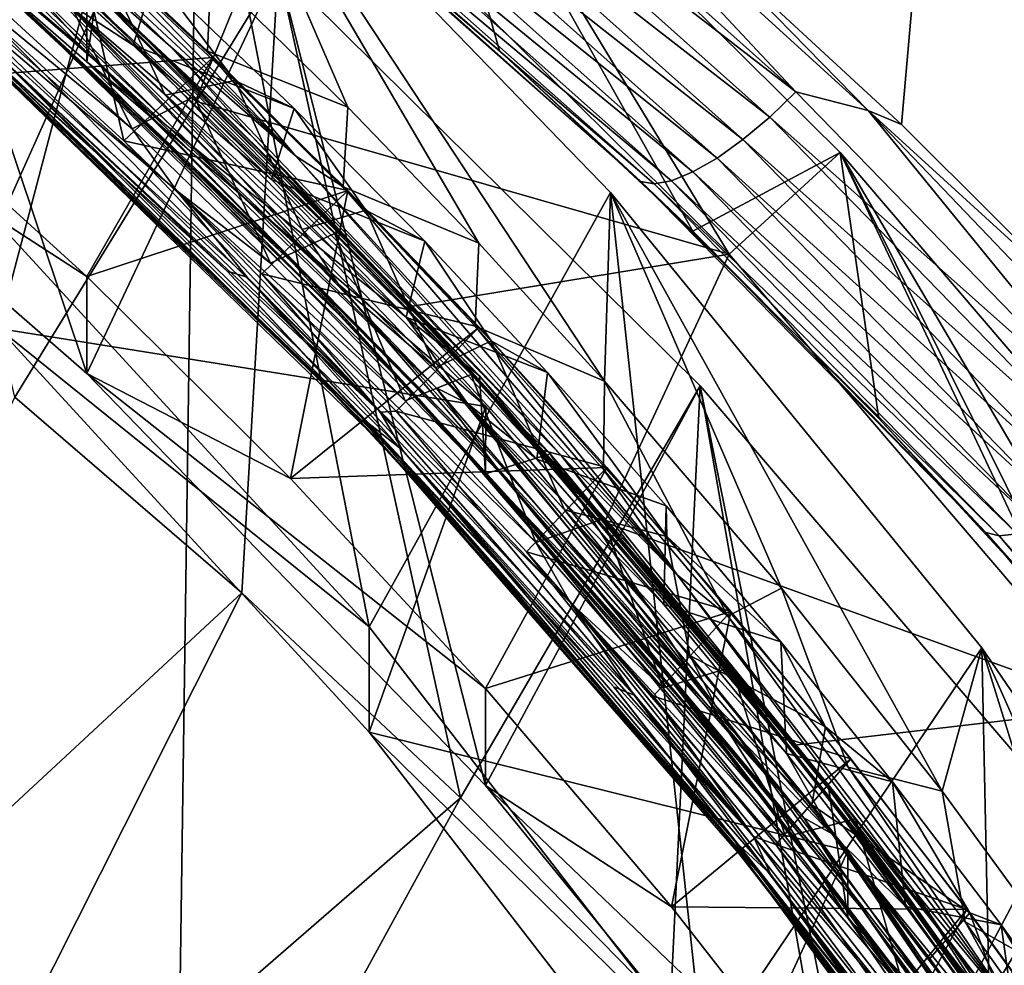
# Model space of a CAD drawing. Header units: metres. Extents: x -22 to 72, y -237 to 23.
# Tile 121 of 256: x 7.66 to 9.28, y -211.75 to -210.19. Entities that reach past the tile are written whole.
import ezdxf

# ---------------------------------------------------------------- set-up
doc = ezdxf.new("R2010")
doc.units = ezdxf.units.M
doc.layers.add('solid_509588_MEDIA_SW0001', color=7, linetype='CONTINUOUS')

msp = doc.modelspace()

# ---------------------------------------------------------------- linework, layer by layer
at = {"layer": 'solid_509588_MEDIA_SW0001'}
for points in [[(10.522875, -211.260559, 290.888855), (10.592496, -206.495926, 290.881653), (7.965763, -208.627457, 291.12674)], [(9.113655, -210.363663, 267.350433), (8.780174, -210.055664, 267.200867), (9.343701, -207.752319, 267.31488)], [(9.434099, -210.682968, 267.501465), (9.113655, -210.363663, 267.350433), (9.343701, -207.752319, 267.31488)], [(7.873083, -215.169647, 291.135925), (7.965763, -208.627457, 291.12674), (5.329314, -208.660217, 291.300934)], [(10.522875, -211.260559, 290.888855), (7.965763, -208.627457, 291.12674), (7.873083, -215.169647, 291.135925)], [(7.873083, -215.169647, 291.135925), (5.329314, -208.660217, 291.300934), (5.260541, -215.213409, 291.306427)], [(7.621157, -210.527359, 274.983551), (7.224952, -209.140015, 274.788574), (7.95703, -209.77803, 274.878235)], [(7.051821, -210.15184, 269.124268), (7.767083, -210.775223, 269.211884), (7.330593, -209.473495, 269.028931)], [(7.767083, -210.775223, 269.211884), (8.083341, -210.104843, 269.117645), (7.330593, -209.473495, 269.028931)], [(7.648148, -210.814743, 261.324768), (7.330593, -209.473495, 269.028931), (8.083341, -210.104843, 269.117645)], [(7.198473, -209.608658, 272.637817), (7.905759, -210.235275, 272.712067), (7.417638, -209.770004, 272.635651)], [(7.343123, -209.743469, 272.678497), (7.905759, -210.235275, 272.712067), (7.198473, -209.608658, 272.637817)], [(7.043309, -209.62442, 271.628082), (7.762678, -210.2397, 271.700653), (7.494567, -209.976212, 271.648285)], [(7.443524, -209.969086, 271.69339), (7.762678, -210.2397, 271.700653), (7.043309, -209.62442, 271.628082)], [(7.051782, -209.636856, 272.788239), (7.767094, -210.148956, 273.668091), (7.767029, -210.260223, 272.875854)], [(7.783983, -210.140259, 272.797394), (7.051782, -209.636856, 272.788239), (7.767029, -210.260223, 272.875854)], [(7.796598, -210.271698, 271.84201), (7.076786, -209.64978, 271.768555), (7.67043, -210.132401, 271.849762)], [(7.394973, -209.926651, 271.774384), (7.076786, -209.64978, 271.768555), (7.796598, -210.271698, 271.84201)], [(8.119565, -209.956161, 267.361359), (8.449336, -210.241974, 267.503693), (8.296595, -209.701263, 270.323212)], [(8.828927, -210.578293, 270.446472), (8.127083, -209.88327, 270.348785), (8.296595, -209.701263, 270.323212)], [(8.828927, -210.578293, 270.446472), (8.296595, -209.701263, 270.323212), (9.01243, -210.410172, 270.422852)], [(8.76862, -210.540146, 267.64917), (9.01243, -210.410172, 270.422852), (8.296595, -209.701263, 270.323212)], [(8.449336, -210.241974, 267.503693), (8.76862, -210.540146, 267.64917), (8.296595, -209.701263, 270.323212)], [(7.343123, -209.743469, 272.678497), (8.040174, -210.383453, 272.754608), (7.905759, -210.235275, 272.712067)], [(7.714566, -210.078949, 272.745148), (8.040174, -210.383453, 272.754608), (7.343123, -209.743469, 272.678497)], [(8.273917, -209.796097, 267.027649), (8.31441, -209.75148, 267.018585), (8.939323, -210.309921, 267.288849)], [(8.939323, -210.309921, 267.288849), (8.31441, -209.75148, 267.018585), (8.448064, -209.784454, 267.060669)], [(7.417638, -209.770004, 272.635651), (8.112016, -210.415375, 272.712585), (7.498208, -209.813095, 272.624481)], [(7.905759, -210.235275, 272.712067), (8.112016, -210.415375, 272.712585), (7.417638, -209.770004, 272.635651)], [(8.233669, -211.194321, 275.077271), (7.621157, -210.527359, 274.983551), (7.95703, -209.77803, 274.878235)], [(8.233669, -211.194321, 275.077271), (7.95703, -209.77803, 274.878235), (8.632844, -210.476318, 274.976379)], [(8.623035, -210.787857, 272.679657), (8.632844, -210.476318, 274.976379), (7.95703, -209.77803, 274.878235)], [(8.198484, -210.335419, 272.624817), (7.95703, -209.77803, 274.878235), (7.97192, -210.112946, 272.598083)], [(8.415223, -210.560257, 272.652008), (7.95703, -209.77803, 274.878235), (8.198484, -210.335419, 272.624817)], [(8.623035, -210.787857, 272.679657), (7.95703, -209.77803, 274.878235), (8.415223, -210.560257, 272.652008)], [(9.058631, -210.340637, 267.327606), (8.448064, -209.784454, 267.060669), (8.780174, -210.055664, 267.200867)], [(8.939323, -210.309921, 267.288849), (8.448064, -209.784454, 267.060669), (9.058631, -210.340637, 267.327606)], [(8.232667, -209.835983, 267.048157), (8.273917, -209.796097, 267.027649), (8.895812, -210.351685, 267.297546)], [(8.895812, -210.351685, 267.297546), (8.273917, -209.796097, 267.027649), (8.939323, -210.309921, 267.288849)], [(8.112016, -210.415375, 272.712585), (7.735555, -210.024948, 272.649628), (7.498208, -209.813095, 272.624481)], [(7.416118, -210.295944, 270.305817), (7.512965, -209.832138, 270.470093), (7.747111, -210.03949, 270.497009)], [(8.19236, -209.869492, 267.079193), (8.232667, -209.835983, 267.048157), (8.851711, -210.388626, 267.317596)], [(8.851711, -210.388626, 267.317596), (8.232667, -209.835983, 267.048157), (8.895812, -210.351685, 267.297546)], [(7.201872, -209.841736, 270.824188), (7.60613, -210.155182, 270.876648), (7.84181, -210.370987, 270.902344)], [(7.915324, -210.472916, 270.898987), (7.201872, -209.841736, 270.824188), (7.84181, -210.370987, 270.902344)], [(7.328636, -209.973557, 270.819214), (7.201872, -209.841736, 270.824188), (7.915324, -210.472916, 270.898987)], [(8.154661, -209.895264, 267.119537), (8.19236, -209.869492, 267.079193), (8.80884, -210.419235, 267.348206)], [(8.80884, -210.419235, 267.348206), (8.19236, -209.869492, 267.079193), (8.851711, -210.388626, 267.317596)], [(7.587206, -209.998795, 270.869934), (8.127083, -209.88327, 270.348785), (7.946789, -210.325043, 270.915802)], [(7.946789, -210.325043, 270.915802), (8.127083, -209.88327, 270.348785), (8.828927, -210.578293, 270.446472)], [(8.121123, -209.912201, 267.167511), (8.154661, -209.895264, 267.119537), (8.768967, -210.442261, 267.388123)], [(8.768967, -210.442261, 267.388123), (8.154661, -209.895264, 267.119537), (8.80884, -210.419235, 267.348206)], [(8.682764, -210.457993, 267.545685), (8.119565, -209.956161, 267.361359), (8.071839, -209.917252, 267.278168)], [(8.071839, -209.917252, 267.278168), (8.093131, -209.919632, 267.22113), (8.7046, -210.462036, 267.488953)], [(8.682764, -210.457993, 267.545685), (8.071839, -209.917252, 267.278168), (8.7046, -210.462036, 267.488953)], [(8.093131, -209.919632, 267.22113), (8.121123, -209.912201, 267.167511), (8.733735, -210.456711, 267.435699)], [(8.7046, -210.462036, 267.488953), (8.093131, -209.919632, 267.22113), (8.733735, -210.456711, 267.435699)], [(8.733735, -210.456711, 267.435699), (8.121123, -209.912201, 267.167511), (8.768967, -210.442261, 267.388123)], [(8.088174, -210.571732, 271.851257), (7.49061, -210.0168, 271.758026), (7.394973, -209.926651, 271.774384)], [(8.088174, -210.571732, 271.851257), (7.394973, -209.926651, 271.774384), (7.796598, -210.271698, 271.84201)], [(7.82267, -210.179428, 272.789185), (7.914013, -210.267685, 272.794708), (7.565961, -209.944183, 272.756165)], [(7.714566, -210.078949, 272.745148), (7.565961, -209.944183, 272.756165), (7.914013, -210.267685, 272.794708)], [(7.998871, -210.606537, 270.870117), (7.296597, -209.968536, 270.794312), (7.328636, -209.973557, 270.819214)], [(7.61235, -210.257309, 270.801758), (7.296597, -209.968536, 270.794312), (7.998871, -210.606537, 270.870117)], [(7.443524, -209.969086, 271.69339), (8.132184, -210.616272, 271.770569), (7.762678, -210.2397, 271.700653)], [(7.647964, -210.157837, 271.742706), (8.132184, -210.616272, 271.770569), (7.443524, -209.969086, 271.69339)], [(8.682764, -210.457993, 267.545685), (8.449336, -210.241974, 267.503693), (8.119565, -209.956161, 267.361359)], [(8.031932, -210.616028, 270.89563), (7.328636, -209.973557, 270.819214), (7.915324, -210.472916, 270.898987)], [(7.998871, -210.606537, 270.870117), (7.328636, -209.973557, 270.819214), (8.031932, -210.616028, 270.89563)], [(7.494567, -209.976212, 271.648285), (8.182455, -210.62709, 271.726013), (7.66388, -210.099579, 271.646637)], [(7.762678, -210.2397, 271.700653), (8.182455, -210.62709, 271.726013), (7.494567, -209.976212, 271.648285)], [(7.587206, -209.998795, 270.869934), (7.946789, -210.325043, 270.915802), (7.706338, -210.097656, 270.928589)], [(7.49061, -210.0168, 271.758026), (7.845096, -210.340607, 271.796509), (7.491066, -210.017899, 271.753143)], [(8.088174, -210.571732, 271.851257), (7.845096, -210.340607, 271.796509), (7.49061, -210.0168, 271.758026)], [(7.845096, -210.340607, 271.796509), (7.845539, -210.341736, 271.791626), (7.491066, -210.017899, 271.753143)], [(7.647964, -210.157837, 271.742706), (7.491066, -210.017899, 271.753143), (7.845539, -210.341736, 271.791626)], [(7.843531, -210.232742, 271.897766), (7.607887, -210.016876, 271.87204), (7.879286, -210.116074, 271.942688)], [(7.727505, -210.156357, 271.873138), (7.607887, -210.016876, 271.87204), (7.843531, -210.232742, 271.897766)], [(7.97192, -210.112946, 272.598083), (7.735555, -210.024948, 272.649628), (7.966313, -210.242783, 272.675629)], [(8.112016, -210.415375, 272.712585), (7.966313, -210.242783, 272.675629), (7.735555, -210.024948, 272.649628)], [(7.416118, -210.295944, 270.305817), (7.747111, -210.03949, 270.497009), (7.97557, -210.253067, 270.52478)], [(7.593462, -210.176422, 270.643951), (7.828125, -210.39061, 270.669434), (7.747111, -210.03949, 270.497009)], [(7.828125, -210.39061, 270.669434), (7.97557, -210.253067, 270.52478), (7.747111, -210.03949, 270.497009)], [(9.058631, -210.340637, 267.327606), (8.780174, -210.055664, 267.200867), (9.113655, -210.363663, 267.350433)], [(7.66388, -210.099579, 271.646637), (7.896619, -210.315567, 271.672394), (7.785522, -210.078674, 271.582062)], [(7.714566, -210.078949, 272.745148), (7.914013, -210.267685, 272.794708), (8.248031, -210.605362, 272.835297)], [(7.714566, -210.078949, 272.745148), (8.248031, -210.605362, 272.835297), (8.376549, -210.742981, 272.824921)], [(7.714566, -210.078949, 272.745148), (8.376549, -210.742981, 272.824921), (8.040174, -210.383453, 272.754608)], [(7.879286, -210.116074, 271.942688), (7.785522, -210.078674, 271.582062), (8.01191, -210.291199, 271.607483)], [(7.896619, -210.315567, 271.672394), (8.01191, -210.291199, 271.607483), (7.785522, -210.078674, 271.582062)], [(6.95377, -210.088226, 273.659546), (7.621128, -210.701294, 273.745697), (7.767094, -210.148956, 273.668091)], [(7.84181, -210.370987, 270.902344), (7.60613, -210.155182, 270.876648), (7.706338, -210.097656, 270.928589)], [(8.182455, -210.62709, 271.726013), (7.896619, -210.315567, 271.672394), (7.66388, -210.099579, 271.646637)], [(7.946789, -210.325043, 270.915802), (7.944692, -210.31752, 270.954834), (7.706338, -210.097656, 270.928589)], [(7.84181, -210.370987, 270.902344), (7.706338, -210.097656, 270.928589), (7.944692, -210.31752, 270.954834)], [(7.648148, -210.814743, 261.324768), (8.083341, -210.104843, 269.117645), (8.023272, -211.138184, 261.370239)], [(7.767083, -210.775223, 269.211884), (8.426313, -211.45636, 269.307587), (8.083341, -210.104843, 269.117645)], [(7.843531, -210.232742, 271.897766), (7.879286, -210.116074, 271.942688), (8.109793, -210.337494, 271.969238)], [(8.109793, -210.337494, 271.969238), (7.879286, -210.116074, 271.942688), (8.01191, -210.291199, 271.607483)], [(8.198484, -210.335419, 272.624817), (7.97192, -210.112946, 272.598083), (7.966313, -210.242783, 272.675629)], [(8.023272, -211.138184, 261.370239), (8.083341, -210.104843, 269.117645), (8.384571, -211.476944, 261.417847)], [(8.426313, -211.45636, 269.307587), (8.780881, -210.795578, 269.214722), (8.083341, -210.104843, 269.117645)], [(8.384571, -211.476944, 261.417847), (8.083341, -210.104843, 269.117645), (8.780881, -210.795578, 269.214722)], [(8.34432, -210.799271, 271.929779), (7.67043, -210.132401, 271.849762), (7.727505, -210.156357, 271.873138)], [(7.796598, -210.271698, 271.84201), (7.67043, -210.132401, 271.849762), (8.34432, -210.799271, 271.929779)], [(7.621128, -210.701294, 273.745697), (8.426326, -210.830109, 273.763794), (7.767094, -210.148956, 273.668091)], [(8.416165, -210.779129, 272.886261), (7.783983, -210.140259, 272.797394), (7.767029, -210.260223, 272.875854)], [(7.767029, -210.260223, 272.875854), (7.767094, -210.148956, 273.668091), (8.426326, -210.830109, 273.763794)], [(8.416165, -210.779129, 272.886261), (7.82267, -210.179428, 272.789185), (7.783983, -210.140259, 272.797394)], [(7.767029, -210.615128, 270.350677), (7.767083, -210.775223, 269.211884), (7.051821, -210.15184, 269.124268)], [(7.767029, -210.615128, 270.350677), (7.051821, -210.15184, 269.124268), (7.416118, -210.295944, 270.305817)], [(7.484162, -210.151733, 270.757202), (7.487364, -210.153839, 270.762482), (7.837794, -210.474228, 270.795532)], [(7.484162, -210.151733, 270.757202), (7.837794, -210.474228, 270.795532), (7.580818, -210.237213, 270.740295)], [(7.841046, -210.476624, 270.800842), (7.487364, -210.153839, 270.762482), (7.61235, -210.257309, 270.801758)], [(7.837794, -210.474228, 270.795532), (7.487364, -210.153839, 270.762482), (7.841046, -210.476624, 270.800842)], [(7.647964, -210.157837, 271.742706), (7.845539, -210.341736, 271.791626), (8.185919, -210.680267, 271.832245)], [(7.647964, -210.157837, 271.742706), (8.185919, -210.680267, 271.832245), (8.315908, -210.817261, 271.821777)], [(7.647964, -210.157837, 271.742706), (8.315908, -210.817261, 271.821777), (8.132184, -210.616272, 271.770569)], [(7.727505, -210.156357, 271.873138), (7.843531, -210.232742, 271.897766), (8.072476, -210.454605, 271.924316)], [(7.727505, -210.156357, 271.873138), (8.072476, -210.454605, 271.924316), (8.294858, -210.682526, 271.951813)], [(8.396376, -210.825104, 271.953461), (7.727505, -210.156357, 271.873138), (8.294858, -210.682526, 271.951813)], [(8.34432, -210.799271, 271.929779), (7.727505, -210.156357, 271.873138), (8.396376, -210.825104, 271.953461)], [(7.570832, -210.183029, 270.66098), (8.252167, -210.839325, 270.739532), (7.593462, -210.176422, 270.643951)], [(8.252167, -210.839325, 270.739532), (7.828125, -210.39061, 270.669434), (7.593462, -210.176422, 270.643951)], [(7.82267, -210.179428, 272.789185), (8.163741, -210.516754, 272.829651), (7.914013, -210.267685, 272.794708)], [(8.416165, -210.779129, 272.886261), (8.163741, -210.516754, 272.829651), (7.82267, -210.179428, 272.789185)], [(7.542805, -210.19574, 270.708435), (8.222967, -210.850006, 270.786652), (7.616973, -210.246384, 270.689606)], [(7.580818, -210.237213, 270.740295), (8.222967, -210.850006, 270.786652), (7.542805, -210.19574, 270.708435)], [(7.616973, -210.246384, 270.689606), (8.252167, -210.839325, 270.739532), (7.570832, -210.183029, 270.66098)], [(7.580818, -210.237213, 270.740295), (8.254674, -210.891953, 270.818665), (8.222967, -210.850006, 270.786652)], [(8.177528, -210.811432, 270.835968), (8.254674, -210.891953, 270.818665), (7.580818, -210.237213, 270.740295)], [(7.837794, -210.474228, 270.795532), (8.177528, -210.811432, 270.835968), (7.580818, -210.237213, 270.740295)], [(7.616973, -210.246384, 270.689606), (8.289389, -210.902878, 270.76825), (8.252167, -210.839325, 270.739532)], [(8.222967, -210.850006, 270.786652), (8.289389, -210.902878, 270.76825), (7.616973, -210.246384, 270.689606)], [(7.762678, -210.2397, 271.700653), (8.422092, -210.906265, 271.780823), (8.182455, -210.62709, 271.726013)], [(8.132184, -210.616272, 271.770569), (8.422092, -210.906265, 271.780823), (7.762678, -210.2397, 271.700653)], [(8.072476, -210.454605, 271.924316), (7.843531, -210.232742, 271.897766), (8.109793, -210.337494, 271.969238)], [(7.905759, -210.235275, 272.712067), (8.551929, -210.911469, 272.793671), (8.112016, -210.415375, 272.712585)], [(8.040174, -210.383453, 272.754608), (8.551929, -210.911469, 272.793671), (7.905759, -210.235275, 272.712067)], [(8.198484, -210.335419, 272.624817), (7.966313, -210.242783, 272.675629), (8.190686, -210.466797, 272.702545)], [(8.112016, -210.415375, 272.712585), (8.190686, -210.466797, 272.702545), (7.966313, -210.242783, 272.675629)], [(8.682764, -210.457993, 267.545685), (8.76862, -210.540146, 267.64917), (8.449336, -210.241974, 267.503693)], [(7.767029, -210.615128, 270.350677), (7.416118, -210.295944, 270.305817), (7.97557, -210.253067, 270.52478)], [(8.286825, -210.917862, 270.88089), (7.61235, -210.257309, 270.801758), (7.998871, -210.606537, 270.870117)], [(7.841046, -210.476624, 270.800842), (7.61235, -210.257309, 270.801758), (8.286825, -210.917862, 270.88089)], [(7.767029, -210.615128, 270.350677), (7.97557, -210.253067, 270.52478), (8.198367, -210.472885, 270.553467)], [(7.767029, -210.260223, 272.875854), (8.426326, -210.830109, 273.763794), (8.426258, -210.94136, 272.971588)], [(8.416165, -210.779129, 272.886261), (7.767029, -210.260223, 272.875854), (8.426258, -210.94136, 272.971588)], [(7.828125, -210.39061, 270.669434), (8.198367, -210.472885, 270.553467), (7.97557, -210.253067, 270.52478)], [(8.455371, -210.945023, 271.923065), (7.796598, -210.271698, 271.84201), (8.34432, -210.799271, 271.929779)], [(8.088174, -210.571732, 271.851257), (7.796598, -210.271698, 271.84201), (8.455371, -210.945023, 271.923065)], [(8.163741, -210.516754, 272.829651), (8.248031, -210.605362, 272.835297), (7.914013, -210.267685, 272.794708)], [(7.896619, -210.315567, 271.672394), (8.122877, -210.537643, 271.699005), (8.01191, -210.291199, 271.607483)], [(8.109793, -210.337494, 271.969238), (8.01191, -210.291199, 271.607483), (8.228075, -210.50528, 271.633209)], [(8.122877, -210.537643, 271.699005), (8.228075, -210.50528, 271.633209), (8.01191, -210.291199, 271.607483)], [(8.895812, -210.351685, 267.297546), (8.939323, -210.309921, 267.288849), (9.521082, -210.907654, 267.565887)], [(9.521082, -210.907654, 267.565887), (8.939323, -210.309921, 267.288849), (9.058631, -210.340637, 267.327606)], [(8.07078, -210.592789, 270.928894), (7.84181, -210.370987, 270.902344), (7.944692, -210.31752, 270.954834)], [(8.182455, -210.62709, 271.726013), (8.122877, -210.537643, 271.699005), (7.896619, -210.315567, 271.672394)], [(7.946789, -210.325043, 270.915802), (8.176685, -210.543976, 270.982025), (7.944692, -210.31752, 270.954834)], [(8.07078, -210.592789, 270.928894), (7.944692, -210.31752, 270.954834), (8.176685, -210.543976, 270.982025)], [(7.946789, -210.325043, 270.915802), (8.828927, -210.578293, 270.446472), (8.292107, -210.666122, 270.963745)], [(7.946789, -210.325043, 270.915802), (8.292107, -210.666122, 270.963745), (8.176685, -210.543976, 270.982025)], [(7.845096, -210.340607, 271.796509), (8.185496, -210.679123, 271.837158), (7.845539, -210.341736, 271.791626)], [(8.088174, -210.571732, 271.851257), (8.185496, -210.679123, 271.837158), (7.845096, -210.340607, 271.796509)], [(8.185496, -210.679123, 271.837158), (8.185919, -210.680267, 271.832245), (7.845539, -210.341736, 271.791626)], [(8.072476, -210.454605, 271.924316), (8.109793, -210.337494, 271.969238), (8.325845, -210.556686, 271.995667)], [(8.325845, -210.556686, 271.995667), (8.109793, -210.337494, 271.969238), (8.228075, -210.50528, 271.633209)], [(8.415223, -210.560257, 272.652008), (8.198484, -210.335419, 272.624817), (8.190686, -210.466797, 272.702545)], [(9.058631, -210.340637, 267.327606), (9.113655, -210.363663, 267.350433), (9.434099, -210.682968, 267.501465)], [(9.627273, -210.934738, 267.600281), (9.058631, -210.340637, 267.327606), (9.434099, -210.682968, 267.501465)], [(9.521082, -210.907654, 267.565887), (9.058631, -210.340637, 267.327606), (9.627273, -210.934738, 267.600281)], [(8.851711, -210.388626, 267.317596), (8.895812, -210.351685, 267.297546), (9.47477, -210.946381, 267.574127)], [(9.47477, -210.946381, 267.574127), (8.895812, -210.351685, 267.297546), (9.521082, -210.907654, 267.565887)], [(7.915324, -210.472916, 270.898987), (7.84181, -210.370987, 270.902344), (8.07078, -210.592789, 270.928894)], [(7.828125, -210.39061, 270.669434), (8.056252, -210.610809, 270.69577), (8.198367, -210.472885, 270.553467)], [(8.252167, -210.839325, 270.739532), (8.056252, -210.610809, 270.69577), (7.828125, -210.39061, 270.669434)], [(8.040174, -210.383453, 272.754608), (8.674409, -211.071426, 272.837921), (8.551929, -210.911469, 272.793671)], [(8.376549, -210.742981, 272.824921), (8.674409, -211.071426, 272.837921), (8.040174, -210.383453, 272.754608)], [(8.80884, -210.419235, 267.348206), (8.851711, -210.388626, 267.317596), (9.428102, -210.98027, 267.593781)], [(9.428102, -210.98027, 267.593781), (8.851711, -210.388626, 267.317596), (9.47477, -210.946381, 267.574127)], [(8.112016, -210.415375, 272.712585), (8.743036, -211.108124, 272.7966), (8.190686, -210.466797, 272.702545)], [(8.551929, -210.911469, 272.793671), (8.743036, -211.108124, 272.7966), (8.112016, -210.415375, 272.712585)], [(8.76862, -210.540146, 267.64917), (9.076364, -210.849899, 267.796539), (9.01243, -210.410172, 270.422852)], [(8.768967, -210.442261, 267.388123), (8.80884, -210.419235, 267.348206), (9.383001, -211.00795, 267.623993)], [(9.383001, -211.00795, 267.623993), (8.80884, -210.419235, 267.348206), (9.428102, -210.98027, 267.593781)], [(9.46963, -211.327362, 270.551758), (8.828927, -210.578293, 270.446472), (9.01243, -210.410172, 270.422852)], [(9.46963, -211.327362, 270.551758), (9.01243, -210.410172, 270.422852), (9.667319, -211.175873, 270.530457)], [(9.650662, -211.497299, 268.089691), (9.667319, -211.175873, 270.530457), (9.01243, -210.410172, 270.422852)], [(9.370807, -211.16951, 267.94397), (9.650662, -211.497299, 268.089691), (9.01243, -210.410172, 270.422852)], [(9.076364, -210.849899, 267.796539), (9.370807, -211.16951, 267.94397), (9.01243, -210.410172, 270.422852)], [(8.294858, -210.682526, 271.951813), (8.072476, -210.454605, 271.924316), (8.325845, -210.556686, 271.995667)], [(9.252959, -211.038269, 267.820343), (8.76862, -210.540146, 267.64917), (8.682764, -210.457993, 267.545685)], [(8.682764, -210.457993, 267.545685), (8.7046, -210.462036, 267.488953), (9.27494, -211.043732, 267.763794)], [(9.252959, -211.038269, 267.820343), (8.682764, -210.457993, 267.545685), (9.27494, -211.043732, 267.763794)], [(8.7046, -210.462036, 267.488953), (8.733735, -210.456711, 267.435699), (9.304809, -211.040344, 267.710785)], [(8.733735, -210.456711, 267.435699), (8.768967, -210.442261, 267.388123), (9.341331, -211.028244, 267.663544)], [(9.304809, -211.040344, 267.710785), (8.733735, -210.456711, 267.435699), (9.341331, -211.028244, 267.663544)], [(9.341331, -211.028244, 267.663544), (8.768967, -210.442261, 267.388123), (9.383001, -211.00795, 267.623993)], [(8.103943, -210.948761, 270.397552), (7.767029, -210.615128, 270.350677), (8.198367, -210.472885, 270.553467)], [(7.837794, -210.474228, 270.795532), (7.841046, -210.476624, 270.800842), (8.177528, -210.811432, 270.835968)], [(7.915324, -210.472916, 270.898987), (8.07078, -210.592789, 270.928894), (8.293236, -210.820679, 270.95636)], [(7.915324, -210.472916, 270.898987), (8.293236, -210.820679, 270.95636), (8.509495, -211.055023, 270.984772)], [(8.566806, -211.154419, 270.981262), (7.915324, -210.472916, 270.898987), (8.509495, -211.055023, 270.984772)], [(8.031932, -210.616028, 270.89563), (7.915324, -210.472916, 270.898987), (8.566806, -211.154419, 270.981262)], [(8.056252, -210.610809, 270.69577), (8.415441, -210.698944, 270.583038), (8.198367, -210.472885, 270.553467)], [(8.103943, -210.948761, 270.397552), (8.198367, -210.472885, 270.553467), (8.415441, -210.698944, 270.583038)], [(8.415223, -210.560257, 272.652008), (8.190686, -210.466797, 272.702545), (8.409119, -210.697464, 272.730408)], [(8.743036, -211.108124, 272.7966), (8.409119, -210.697464, 272.730408), (8.190686, -210.466797, 272.702545)], [(9.27494, -211.043732, 267.763794), (8.7046, -210.462036, 267.488953), (9.304809, -211.040344, 267.710785)], [(8.18063, -210.81395, 270.841309), (7.841046, -210.476624, 270.800842), (8.286825, -210.917862, 270.88089)], [(8.177528, -210.811432, 270.835968), (7.841046, -210.476624, 270.800842), (8.18063, -210.81395, 270.841309)], [(8.786856, -211.910324, 275.177917), (8.233669, -211.194321, 275.077271), (8.632844, -210.476318, 274.976379)], [(8.915396, -211.130112, 272.721497), (8.632844, -210.476318, 274.976379), (8.623035, -210.787857, 272.679657)], [(8.786856, -211.910324, 275.177917), (8.632844, -210.476318, 274.976379), (9.246316, -211.228745, 275.082123)], [(9.180756, -211.466049, 272.762848), (9.246316, -211.228745, 275.082123), (8.632844, -210.476318, 274.976379)], [(9.180756, -211.466049, 272.762848), (8.632844, -210.476318, 274.976379), (8.915396, -211.130112, 272.721497)], [(8.122877, -210.537643, 271.699005), (8.343128, -210.766281, 271.726593), (8.228075, -210.50528, 271.633209)], [(8.325845, -210.556686, 271.995667), (8.228075, -210.50528, 271.633209), (8.43541, -210.72171, 271.659393)], [(8.343128, -210.766281, 271.726593), (8.43541, -210.72171, 271.659393), (8.228075, -210.50528, 271.633209)], [(8.163741, -210.516754, 272.829651), (8.490229, -210.868271, 272.872192), (8.248031, -210.605362, 272.835297)], [(8.416165, -210.779129, 272.886261), (8.490229, -210.868271, 272.872192), (8.163741, -210.516754, 272.829651)], [(7.621128, -210.701294, 273.745697), (7.621157, -210.527359, 274.983551), (8.233669, -211.194321, 275.077271)], [(8.182455, -210.62709, 271.726013), (8.343128, -210.766281, 271.726593), (8.122877, -210.537643, 271.699005)], [(8.293236, -210.820679, 270.95636), (8.07078, -210.592789, 270.928894), (8.176685, -210.543976, 270.982025)], [(8.292107, -210.666122, 270.963745), (8.402133, -210.77684, 271.010162), (8.176685, -210.543976, 270.982025)], [(8.293236, -210.820679, 270.95636), (8.176685, -210.543976, 270.982025), (8.402133, -210.77684, 271.010162)], [(9.252959, -211.038269, 267.820343), (9.076364, -210.849899, 267.796539), (8.76862, -210.540146, 267.64917)], [(8.717871, -211.264175, 271.935211), (8.185496, -210.679123, 271.837158), (8.088174, -210.571732, 271.851257)], [(8.717871, -211.264175, 271.935211), (8.088174, -210.571732, 271.851257), (8.455371, -210.945023, 271.923065)], [(8.294858, -210.682526, 271.951813), (8.325845, -210.556686, 271.995667), (8.528709, -210.773666, 272.021973)], [(8.528709, -210.773666, 272.021973), (8.325845, -210.556686, 271.995667), (8.43541, -210.72171, 271.659393)], [(8.623035, -210.787857, 272.679657), (8.415223, -210.560257, 272.652008), (8.409119, -210.697464, 272.730408)], [(8.292107, -210.666122, 270.963745), (8.828927, -210.578293, 270.446472), (8.622496, -211.021378, 271.013672)], [(8.622496, -211.021378, 271.013672), (8.828927, -210.578293, 270.446472), (9.46963, -211.327362, 270.551758)], [(8.103943, -210.948761, 270.397552), (7.767083, -210.775223, 269.211884), (7.767029, -210.615128, 270.350677)], [(8.638419, -211.29332, 270.953186), (7.998871, -210.606537, 270.870117), (8.031932, -210.616028, 270.89563)], [(8.286825, -210.917862, 270.88089), (7.998871, -210.606537, 270.870117), (8.638419, -211.29332, 270.953186)], [(8.671847, -211.307297, 270.979309), (8.031932, -210.616028, 270.89563), (8.566806, -211.154419, 270.981262)], [(8.638419, -211.29332, 270.953186), (8.031932, -210.616028, 270.89563), (8.671847, -211.307297, 270.979309)], [(8.056252, -210.610809, 270.69577), (8.278282, -210.837494, 270.723083), (8.415441, -210.698944, 270.583038)], [(8.252167, -210.839325, 270.739532), (8.278282, -210.837494, 270.723083), (8.056252, -210.610809, 270.69577)], [(8.132184, -210.616272, 271.770569), (8.757242, -211.310043, 271.854767), (8.422092, -210.906265, 271.780823)], [(8.315908, -210.817261, 271.821777), (8.757242, -211.310043, 271.854767), (8.132184, -210.616272, 271.770569)], [(8.490229, -210.868271, 272.872192), (8.567528, -210.956741, 272.877899), (8.248031, -210.605362, 272.835297)], [(8.376549, -210.742981, 272.824921), (8.248031, -210.605362, 272.835297), (8.567528, -210.956741, 272.877899)], [(8.182455, -210.62709, 271.726013), (8.80638, -211.324203, 271.81073), (8.343128, -210.766281, 271.726593)], [(8.422092, -210.906265, 271.780823), (8.80638, -211.324203, 271.81073), (8.182455, -210.62709, 271.726013)], [(8.292107, -210.666122, 270.963745), (8.622496, -211.021378, 271.013672), (8.402133, -210.77684, 271.010162)], [(8.185496, -210.679123, 271.837158), (8.511163, -211.031738, 271.879822), (8.185919, -210.680267, 271.832245)], [(8.717871, -211.264175, 271.935211), (8.511163, -211.031738, 271.879822), (8.185496, -210.679123, 271.837158)], [(8.511163, -211.031738, 271.879822), (8.511559, -211.032867, 271.874939), (8.185919, -210.680267, 271.832245)], [(8.315908, -210.817261, 271.821777), (8.185919, -210.680267, 271.832245), (8.511559, -211.032867, 271.874939)], [(8.511078, -210.916916, 271.980225), (8.294858, -210.682526, 271.951813), (8.528709, -210.773666, 272.021973)], [(8.396376, -210.825104, 271.953461), (8.294858, -210.682526, 271.951813), (8.511078, -210.916916, 271.980225)], [(7.621128, -210.701294, 273.745697), (8.233669, -211.194321, 275.077271), (8.233669, -211.368301, 273.839447)], [(7.621128, -210.701294, 273.745697), (8.233669, -211.368301, 273.839447), (8.426326, -210.830109, 273.763794)], [(8.103943, -210.948761, 270.397552), (8.415441, -210.698944, 270.583038), (8.626519, -210.931015, 270.613434)], [(8.278282, -210.837494, 270.723083), (8.626519, -210.931015, 270.613434), (8.415441, -210.698944, 270.583038)], [(8.623035, -210.787857, 272.679657), (8.409119, -210.697464, 272.730408), (8.620981, -210.934052, 272.759155)], [(8.743036, -211.108124, 272.7966), (8.620981, -210.934052, 272.759155), (8.409119, -210.697464, 272.730408)], [(8.343128, -210.766281, 271.726593), (8.55687, -211.000931, 271.755035), (8.43541, -210.72171, 271.659393)], [(8.528709, -210.773666, 272.021973), (8.43541, -210.72171, 271.659393), (8.725643, -211.044769, 271.6987)], [(8.55687, -211.000931, 271.755035), (8.725643, -211.044769, 271.6987), (8.43541, -210.72171, 271.659393)], [(8.376549, -210.742981, 272.824921), (8.567528, -210.956741, 272.877899), (8.871559, -211.320724, 272.922394)], [(8.376549, -210.742981, 272.824921), (8.871559, -211.320724, 272.922394), (8.973171, -211.448914, 272.911133)], [(8.376549, -210.742981, 272.824921), (8.973171, -211.448914, 272.911133), (8.674409, -211.071426, 272.837921)], [(8.80638, -211.324203, 271.81073), (8.55687, -211.000931, 271.755035), (8.343128, -210.766281, 271.726593)], [(8.426258, -211.296249, 270.446381), (8.426313, -211.45636, 269.307587), (7.767083, -210.775223, 269.211884)], [(8.426258, -211.296249, 270.446381), (7.767083, -210.775223, 269.211884), (8.103943, -210.948761, 270.397552)], [(8.509495, -211.055023, 270.984772), (8.293236, -210.820679, 270.95636), (8.402133, -210.77684, 271.010162)], [(8.622496, -211.021378, 271.013672), (8.620855, -211.0159, 271.039215), (8.402133, -210.77684, 271.010162)], [(8.509495, -211.055023, 270.984772), (8.402133, -210.77684, 271.010162), (8.620855, -211.0159, 271.039215)], [(8.532701, -210.908493, 272.904175), (8.490229, -210.868271, 272.872192), (8.416165, -210.779129, 272.886261)], [(8.532701, -210.908493, 272.904175), (8.416165, -210.779129, 272.886261), (8.426258, -210.94136, 272.971588)], [(8.511078, -210.916916, 271.980225), (8.528709, -210.773666, 272.021973), (8.724694, -210.994431, 272.048859)], [(8.724694, -210.994431, 272.048859), (8.528709, -210.773666, 272.021973), (8.725643, -211.044769, 271.6987)], [(8.952084, -211.50975, 272.016479), (8.34432, -210.799271, 271.929779), (8.396376, -210.825104, 271.953461)], [(8.455371, -210.945023, 271.923065), (8.34432, -210.799271, 271.929779), (8.952084, -211.50975, 272.016479)], [(8.384571, -211.476944, 261.417847), (8.780881, -210.795578, 269.214722), (8.731169, -211.830185, 261.467468)], [(8.426313, -211.45636, 269.307587), (9.024944, -212.190552, 269.410767), (8.780881, -210.795578, 269.214722)], [(8.623035, -210.787857, 272.679657), (8.620981, -210.934052, 272.759155), (8.826381, -211.176682, 272.788788)], [(8.915396, -211.130112, 272.721497), (8.623035, -210.787857, 272.679657), (8.826381, -211.176682, 272.788788)], [(8.731169, -211.830185, 261.467468), (8.780881, -210.795578, 269.214722), (9.062537, -212.197327, 261.519073)], [(9.024944, -212.190552, 269.410767), (9.418416, -211.541016, 269.319489), (8.780881, -210.795578, 269.214722)], [(9.062537, -212.197327, 261.519073), (8.780881, -210.795578, 269.214722), (9.418416, -211.541016, 269.319489)], [(7.102216, -211.991989, 260.799347), (7.648148, -210.814743, 261.324768), (8.023272, -211.138184, 261.370239)], [(8.177528, -210.811432, 270.835968), (8.18063, -210.81395, 270.841309), (8.502942, -211.16301, 270.87854)], [(8.177528, -210.811432, 270.835968), (8.502942, -211.16301, 270.87854), (8.254674, -210.891953, 270.818665)], [(8.505569, -211.165283, 270.88385), (8.18063, -210.81395, 270.841309), (8.286825, -210.917862, 270.88089)], [(8.502942, -211.16301, 270.87854), (8.18063, -210.81395, 270.841309), (8.505569, -211.165283, 270.88385)], [(8.233669, -211.368301, 273.839447), (9.024951, -211.564285, 273.866974), (8.426326, -210.830109, 273.763794)], [(8.315908, -210.817261, 271.821777), (8.511559, -211.032867, 271.874939), (8.821499, -211.398483, 271.919556)], [(8.315908, -210.817261, 271.821777), (8.821499, -211.398483, 271.919556), (8.919034, -211.51973, 271.90741)], [(8.315908, -210.817261, 271.821777), (8.919034, -211.51973, 271.90741), (8.757242, -211.310043, 271.854767)], [(8.396376, -210.825104, 271.953461), (8.511078, -210.916916, 271.980225), (8.720613, -211.157272, 272.009491)], [(8.396376, -210.825104, 271.953461), (8.720613, -211.157272, 272.009491), (8.92356, -211.403717, 272.039673)], [(8.999105, -211.536514, 272.040375), (8.396376, -210.825104, 271.953461), (8.92356, -211.403717, 272.039673)], [(8.952084, -211.50975, 272.016479), (8.396376, -210.825104, 271.953461), (8.999105, -211.536514, 272.040375)], [(8.426258, -210.94136, 272.971588), (8.426326, -210.830109, 273.763794), (9.024951, -211.564285, 273.866974)], [(8.252167, -210.839325, 270.739532), (8.868931, -211.540695, 270.82489), (8.278282, -210.837494, 270.723083)], [(8.289389, -210.902878, 270.76825), (8.868931, -211.540695, 270.82489), (8.252167, -210.839325, 270.739532)], [(8.278282, -210.837494, 270.723083), (8.493947, -211.070343, 270.751251), (8.626519, -210.931015, 270.613434)], [(8.868931, -211.540695, 270.82489), (8.493947, -211.070343, 270.751251), (8.278282, -210.837494, 270.723083)], [(8.222967, -210.850006, 270.786652), (8.838737, -211.549332, 270.871735), (8.289389, -210.902878, 270.76825)], [(8.254674, -210.891953, 270.818665), (8.838737, -211.549332, 270.871735), (8.222967, -210.850006, 270.786652)], [(9.252959, -211.038269, 267.820343), (9.370807, -211.16951, 267.94397), (9.076364, -210.849899, 267.796539)], [(8.490229, -210.868271, 272.872192), (8.8016, -211.233475, 272.916748), (8.567528, -210.956741, 272.877899)], [(8.532701, -210.908493, 272.904175), (8.8016, -211.233475, 272.916748), (8.490229, -210.868271, 272.872192)], [(8.254674, -210.891953, 270.818665), (8.86425, -211.590805, 270.903748), (8.838737, -211.549332, 270.871735)], [(8.812804, -211.527649, 270.923035), (8.86425, -211.590805, 270.903748), (8.254674, -210.891953, 270.818665)], [(8.502942, -211.16301, 270.87854), (8.812804, -211.527649, 270.923035), (8.254674, -210.891953, 270.818665)], [(8.289389, -210.902878, 270.76825), (8.897429, -211.603149, 270.853577), (8.868931, -211.540695, 270.82489)], [(8.838737, -211.549332, 270.871735), (8.897429, -211.603149, 270.853577), (8.289389, -210.902878, 270.76825)], [(8.422092, -210.906265, 271.780823), (9.015952, -211.614166, 271.86734), (8.80638, -211.324203, 271.81073)], [(8.757242, -211.310043, 271.854767), (9.015952, -211.614166, 271.86734), (8.422092, -210.906265, 271.780823)], [(8.532701, -210.908493, 272.904175), (8.426258, -210.94136, 272.971588), (9.024906, -211.675552, 273.074768)], [(9.115417, -211.62764, 272.992279), (8.8016, -211.233475, 272.916748), (8.532701, -210.908493, 272.904175)], [(8.993669, -211.462448, 272.980743), (8.532701, -210.908493, 272.904175), (9.024906, -211.675552, 273.074768)], [(9.115417, -211.62764, 272.992279), (8.532701, -210.908493, 272.904175), (8.993669, -211.462448, 272.980743)], [(8.551929, -210.911469, 272.793671), (9.131371, -211.626465, 272.881348), (8.743036, -211.108124, 272.7966)], [(8.674409, -211.071426, 272.837921), (9.131371, -211.626465, 272.881348), (8.551929, -210.911469, 272.793671)], [(8.896053, -211.622406, 270.966736), (8.286825, -210.917862, 270.88089), (8.638419, -211.29332, 270.953186)], [(8.505569, -211.165283, 270.88385), (8.286825, -210.917862, 270.88089), (8.896053, -211.622406, 270.966736)], [(8.720613, -211.157272, 272.009491), (8.511078, -210.916916, 271.980225), (8.724694, -210.994431, 272.048859)], [(8.426258, -211.296249, 270.446381), (8.103943, -210.948761, 270.397552), (8.626519, -210.931015, 270.613434)], [(8.426258, -211.296249, 270.446381), (8.626519, -210.931015, 270.613434), (8.831348, -211.168839, 270.644684)], [(8.426258, -210.94136, 272.971588), (9.024951, -211.564285, 273.866974), (9.024906, -211.675552, 273.074768)], [(9.04739, -211.659317, 272.010437), (8.455371, -210.945023, 271.923065), (8.952084, -211.50975, 272.016479)], [(8.717871, -211.264175, 271.935211), (8.455371, -210.945023, 271.923065), (9.04739, -211.659317, 272.010437)], [(8.493947, -211.070343, 270.751251), (8.831348, -211.168839, 270.644684), (8.626519, -210.931015, 270.613434)], [(8.743036, -211.108124, 272.7966), (8.826381, -211.176682, 272.788788), (8.620981, -210.934052, 272.759155)], [(8.8016, -211.233475, 272.916748), (8.871559, -211.320724, 272.922394), (8.567528, -210.956741, 272.877899)], [(8.720613, -211.157272, 272.009491), (8.724694, -210.994431, 272.048859), (8.914043, -211.219116, 272.076355)], [(8.914043, -211.219116, 272.076355), (8.724694, -210.994431, 272.048859), (8.725643, -211.044769, 271.6987)], [(8.55687, -211.000931, 271.755035), (8.764068, -211.241486, 271.784393), (8.725643, -211.044769, 271.6987)], [(8.80638, -211.324203, 271.81073), (8.764068, -211.241486, 271.784393), (8.55687, -211.000931, 271.755035)], [(8.718992, -211.295227, 271.014038), (8.509495, -211.055023, 270.984772), (8.620855, -211.0159, 271.039215)], [(8.622496, -211.021378, 271.013672), (8.832679, -211.261002, 271.069122), (8.620855, -211.0159, 271.039215)], [(8.718992, -211.295227, 271.014038), (8.620855, -211.0159, 271.039215), (8.832679, -211.261002, 271.069122)], [(8.622496, -211.021378, 271.013672), (9.46963, -211.327362, 270.551758), (8.936964, -211.389679, 271.06543)], [(8.622496, -211.021378, 271.013672), (8.936964, -211.389679, 271.06543), (8.832679, -211.261002, 271.069122)], [(8.511163, -211.031738, 271.879822), (8.821136, -211.397339, 271.924469), (8.511559, -211.032867, 271.874939)], [(8.717871, -211.264175, 271.935211), (8.821136, -211.397339, 271.924469), (8.511163, -211.031738, 271.879822)], [(8.821136, -211.397339, 271.924469), (8.821499, -211.398483, 271.919556), (8.511559, -211.032867, 271.874939)], [(9.780722, -211.657364, 268.095245), (9.370807, -211.16951, 267.94397), (9.252959, -211.038269, 267.820343)], [(9.252959, -211.038269, 267.820343), (9.27494, -211.043732, 267.763794), (9.802461, -211.663864, 268.038696)], [(9.780722, -211.657364, 268.095245), (9.252959, -211.038269, 267.820343), (9.802461, -211.663864, 268.038696)], [(9.27494, -211.043732, 267.763794), (9.304809, -211.040344, 267.710785), (9.832662, -211.662109, 267.985809)], [(9.802461, -211.663864, 268.038696), (9.27494, -211.043732, 267.763794), (9.832662, -211.662109, 267.985809)], [(8.566806, -211.154419, 270.981262), (8.509495, -211.055023, 270.984772), (8.718992, -211.295227, 271.014038)], [(8.914043, -211.219116, 272.076355), (8.725643, -211.044769, 271.6987), (8.988313, -211.359756, 271.737305)], [(8.764068, -211.241486, 271.784393), (8.988313, -211.359756, 271.737305), (8.725643, -211.044769, 271.6987)], [(8.493947, -211.070343, 270.751251), (8.702951, -211.308975, 270.780334), (8.831348, -211.168839, 270.644684)], [(8.868931, -211.540695, 270.82489), (8.702951, -211.308975, 270.780334), (8.493947, -211.070343, 270.751251)], [(8.674409, -211.071426, 272.837921), (9.240252, -211.795898, 272.927032), (9.131371, -211.626465, 272.881348)], [(8.973171, -211.448914, 272.911133), (9.240252, -211.795898, 272.927032), (8.674409, -211.071426, 272.837921)], [(8.743036, -211.108124, 272.7966), (9.305191, -211.836639, 272.886353), (8.826381, -211.176682, 272.788788)], [(9.131371, -211.626465, 272.881348), (9.305191, -211.836639, 272.886353), (8.743036, -211.108124, 272.7966)], [(7.438331, -212.297729, 260.842316), (7.102216, -211.991989, 260.799347), (8.023272, -211.138184, 261.370239)], [(7.438331, -212.297729, 260.842316), (8.023272, -211.138184, 261.370239), (8.384571, -211.476944, 261.417847)], [(8.915396, -211.130112, 272.721497), (8.826381, -211.176682, 272.788788), (9.025721, -211.425964, 272.819427)], [(9.180756, -211.466049, 272.762848), (8.915396, -211.130112, 272.721497), (9.025721, -211.425964, 272.819427)], [(8.566806, -211.154419, 270.981262), (8.718992, -211.295227, 271.014038), (8.921949, -211.54158, 271.04422)], [(8.566806, -211.154419, 270.981262), (8.921949, -211.54158, 271.04422), (9.118724, -211.794632, 271.075378)], [(9.150595, -211.875275, 271.069672), (8.566806, -211.154419, 270.981262), (9.118724, -211.794632, 271.075378)], [(8.671847, -211.307297, 270.979309), (8.566806, -211.154419, 270.981262), (9.150595, -211.875275, 271.069672)], [(8.92356, -211.403717, 272.039673), (8.720613, -211.157272, 272.009491), (8.914043, -211.219116, 272.076355)], [(8.733441, -211.657043, 270.497101), (8.426258, -211.296249, 270.446381), (8.831348, -211.168839, 270.644684)], [(8.502942, -211.16301, 270.87854), (8.505569, -211.165283, 270.88385), (8.812804, -211.527649, 270.923035)], [(8.815256, -211.529968, 270.928345), (8.505569, -211.165283, 270.88385), (8.896053, -211.622406, 270.966736)], [(8.812804, -211.527649, 270.923035), (8.505569, -211.165283, 270.88385), (8.815256, -211.529968, 270.928345)], [(8.702951, -211.308975, 270.780334), (9.029834, -211.412354, 270.676758), (8.831348, -211.168839, 270.644684)], [(8.733441, -211.657043, 270.497101), (8.831348, -211.168839, 270.644684), (9.029834, -211.412354, 270.676758)], [(9.305191, -211.836639, 272.886353), (9.025721, -211.425964, 272.819427), (8.826381, -211.176682, 272.788788)], [(8.233669, -211.368301, 273.839447), (8.233669, -211.194321, 275.077271), (8.786856, -211.910324, 275.177917)], [(9.098856, -211.450226, 272.104767), (8.914043, -211.219116, 272.076355), (8.988313, -211.359756, 271.737305)], [(8.92356, -211.403717, 272.039673), (8.914043, -211.219116, 272.076355), (9.098856, -211.450226, 272.104767)], [(9.27673, -212.670212, 275.284698), (8.786856, -211.910324, 275.177917), (9.246316, -211.228745, 275.082123)], [(8.8016, -211.233475, 272.916748), (9.096697, -211.610977, 272.963165), (8.871559, -211.320724, 272.922394)], [(9.115417, -211.62764, 272.992279), (9.096697, -211.610977, 272.963165), (8.8016, -211.233475, 272.916748)], [(9.423449, -211.797592, 272.803894), (9.246316, -211.228745, 275.082123), (9.180756, -211.466049, 272.762848)], [(9.27673, -212.670212, 275.284698), (9.246316, -211.228745, 275.082123), (9.792261, -212.028625, 275.194519)], [(9.644485, -212.122986, 272.844391), (9.792261, -212.028625, 275.194519), (9.246316, -211.228745, 275.082123)], [(9.644485, -212.122986, 272.844391), (9.246316, -211.228745, 275.082123), (9.423449, -211.797592, 272.803894)], [(8.764068, -211.241486, 271.784393), (8.965237, -211.488663, 271.814697), (8.988313, -211.359756, 271.737305)], [(8.80638, -211.324203, 271.81073), (8.965237, -211.488663, 271.814697), (8.764068, -211.241486, 271.784393)], [(10.51347, -211.884277, 290.889832), (10.522875, -211.260559, 290.888855), (7.873083, -215.169647, 291.135925)], [(9.278546, -211.992325, 272.024872), (8.821136, -211.397339, 271.924469), (8.717871, -211.264175, 271.935211)], [(9.278546, -211.992325, 272.024872), (8.717871, -211.264175, 271.935211), (9.04739, -211.659317, 272.010437)], [(8.921949, -211.54158, 271.04422), (8.718992, -211.295227, 271.014038), (8.832679, -211.261002, 271.069122)], [(8.936964, -211.389679, 271.06543), (9.037434, -211.511917, 271.099945), (8.832679, -211.261002, 271.069122)], [(8.921949, -211.54158, 271.04422), (8.832679, -211.261002, 271.069122), (9.037434, -211.511917, 271.099945)], [(8.733441, -211.657043, 270.497101), (8.426313, -211.45636, 269.307587), (8.426258, -211.296249, 270.446381)], [(9.209584, -212.017456, 271.042175), (8.638419, -211.29332, 270.953186), (8.671847, -211.307297, 270.979309)], [(8.896053, -211.622406, 270.966736), (8.638419, -211.29332, 270.953186), (9.209584, -212.017456, 271.042175)], [(9.242694, -212.035767, 271.068909), (8.671847, -211.307297, 270.979309), (9.150595, -211.875275, 271.069672)], [(9.209584, -212.017456, 271.042175), (8.671847, -211.307297, 270.979309), (9.242694, -212.035767, 271.068909)], [(8.702951, -211.308975, 270.780334), (8.905903, -211.554138, 270.810333), (9.029834, -211.412354, 270.676758)], [(8.868931, -211.540695, 270.82489), (8.905903, -211.554138, 270.810333), (8.702951, -211.308975, 270.780334)], [(8.757242, -211.310043, 271.854767), (9.313296, -212.038818, 271.944611), (9.015952, -211.614166, 271.86734)], [(8.919034, -211.51973, 271.90741), (9.313296, -212.038818, 271.944611), (8.757242, -211.310043, 271.854767)], [(9.096697, -211.610977, 272.963165), (9.15952, -211.696487, 272.968689), (8.871559, -211.320724, 272.922394)], [(8.973171, -211.448914, 272.911133), (8.871559, -211.320724, 272.922394), (9.15952, -211.696487, 272.968689)], [(8.80638, -211.324203, 271.81073), (9.361006, -212.056015, 271.901001), (8.965237, -211.488663, 271.814697)], [(9.015952, -211.614166, 271.86734), (9.361006, -212.056015, 271.901001), (8.80638, -211.324203, 271.81073)], [(8.936964, -211.389679, 271.06543), (9.46963, -211.327362, 270.551758), (9.235225, -211.770599, 271.118958)], [(9.235225, -211.770599, 271.118958), (9.46963, -211.327362, 270.551758), (10.045927, -212.126709, 270.664093)], [(8.233669, -211.368301, 273.839447), (8.786856, -211.910324, 275.177917), (8.786838, -212.084259, 273.940063)], [(8.233669, -211.368301, 273.839447), (8.786838, -212.084259, 273.940063), (9.024951, -211.564285, 273.866974)], [(8.965237, -211.488663, 271.814697), (9.22684, -211.666977, 271.775146), (8.988313, -211.359756, 271.737305)], [(9.098856, -211.450226, 272.104767), (8.988313, -211.359756, 271.737305), (9.22684, -211.666977, 271.775146)], [(8.821136, -211.397339, 271.924469), (9.114908, -211.775269, 271.970947), (8.821499, -211.398483, 271.919556)], [(9.278546, -211.992325, 272.024872), (9.114908, -211.775269, 271.970947), (8.821136, -211.397339, 271.924469)], [(9.114908, -211.775269, 271.970947), (9.115235, -211.776398, 271.966064), (8.821499, -211.398483, 271.919556)], [(8.919034, -211.51973, 271.90741), (8.821499, -211.398483, 271.919556), (9.115235, -211.776398, 271.966064)], [(8.936964, -211.389679, 271.06543), (9.235225, -211.770599, 271.118958), (9.037434, -211.511917, 271.099945)], [(8.733441, -211.657043, 270.497101), (9.029834, -211.412354, 270.676758), (9.22173, -211.661301, 270.709595)], [(8.905903, -211.554138, 270.810333), (9.22173, -211.661301, 270.709595), (9.029834, -211.412354, 270.676758)], [(9.120263, -211.656815, 272.070831), (8.92356, -211.403717, 272.039673), (9.098856, -211.450226, 272.104767)], [(8.999105, -211.536514, 272.040375), (8.92356, -211.403717, 272.039673), (9.120263, -211.656815, 272.070831)], [(9.180756, -211.466049, 272.762848), (9.025721, -211.425964, 272.819427), (9.218727, -211.681793, 272.851044)], [(9.305191, -211.836639, 272.886353), (9.218727, -211.681793, 272.851044), (9.025721, -211.425964, 272.819427)], [(8.973171, -211.448914, 272.911133), (9.15952, -211.696487, 272.968689), (9.431366, -212.083923, 273.016754)], [(8.973171, -211.448914, 272.911133), (9.431366, -212.083923, 273.016754), (9.50034, -212.186523, 273.002502)], [(8.973171, -211.448914, 272.911133), (9.50034, -212.186523, 273.002502), (9.240252, -211.795898, 272.927032)], [(9.278416, -211.687119, 272.134033), (9.098856, -211.450226, 272.104767), (9.22684, -211.666977, 271.775146)], [(9.120263, -211.656815, 272.070831), (9.098856, -211.450226, 272.104767), (9.278416, -211.687119, 272.134033)], [(9.024906, -212.030441, 270.549591), (9.024944, -212.190552, 269.410767), (8.426313, -211.45636, 269.307587)], [(9.024906, -212.030441, 270.549591), (8.426313, -211.45636, 269.307587), (8.733441, -211.657043, 270.497101)], [(9.514707, -212.187836, 273.080719), (8.993669, -211.462448, 272.980743), (9.024906, -211.675552, 273.074768)], [(9.115417, -211.62764, 272.992279), (8.993669, -211.462448, 272.980743), (9.514707, -212.187836, 273.080719)], [(9.423449, -211.797592, 272.803894), (9.180756, -211.466049, 272.762848), (9.218727, -211.681793, 272.851044)], [(7.761076, -212.61731, 260.887238), (7.438331, -212.297729, 260.842316), (8.384571, -211.476944, 261.417847)], [(7.761076, -212.61731, 260.887238), (8.384571, -211.476944, 261.417847), (8.731169, -211.830185, 261.467468)], [(8.965237, -211.488663, 271.814697), (9.16033, -211.742661, 271.846039), (9.22684, -211.666977, 271.775146)], [(9.361006, -212.056015, 271.901001), (9.16033, -211.742661, 271.846039), (8.965237, -211.488663, 271.814697)], [(9.118724, -211.794632, 271.075378), (8.921949, -211.54158, 271.04422), (9.037434, -211.511917, 271.099945)], [(9.489183, -212.252914, 272.10849), (8.952084, -211.50975, 272.016479), (8.999105, -211.536514, 272.040375)], [(9.04739, -211.659317, 272.010437), (8.952084, -211.50975, 272.016479), (9.489183, -212.252914, 272.10849)], [(9.235225, -211.770599, 271.118958), (9.234956, -211.768463, 271.131561), (9.037434, -211.511917, 271.099945)], [(9.118724, -211.794632, 271.075378), (9.037434, -211.511917, 271.099945), (9.234956, -211.768463, 271.131561)], [(8.812804, -211.527649, 270.923035), (8.815256, -211.529968, 270.928345), (9.106554, -211.904617, 270.969421)], [(8.812804, -211.527649, 270.923035), (9.106554, -211.904617, 270.969421), (8.86425, -211.590805, 270.903748)], [(9.109124, -211.907364, 270.974792), (8.815256, -211.529968, 270.928345), (8.896053, -211.622406, 270.966736)], [(9.106554, -211.904617, 270.969421), (8.815256, -211.529968, 270.928345), (9.109124, -211.907364, 270.974792)], [(8.919034, -211.51973, 271.90741), (9.115235, -211.776398, 271.966064), (9.39216, -212.165726, 272.014313)], [(8.919034, -211.51973, 271.90741), (9.39216, -212.165726, 272.014313), (9.452806, -212.25444, 271.998322)], [(8.919034, -211.51973, 271.90741), (9.452806, -212.25444, 271.998322), (9.313296, -212.038818, 271.944611)], [(8.868931, -211.540695, 270.82489), (9.416041, -212.275742, 270.91571), (8.905903, -211.554138, 270.810333)], [(8.897429, -211.603149, 270.853577), (9.416041, -212.275742, 270.91571), (8.868931, -211.540695, 270.82489)], [(8.999105, -211.536514, 272.040375), (9.120263, -211.656815, 272.070831), (9.310451, -211.916367, 272.102936)], [(8.999105, -211.536514, 272.040375), (9.310451, -211.916367, 272.102936), (9.493012, -212.180969, 272.135803)], [(9.531467, -212.280106, 272.132507), (8.999105, -211.536514, 272.040375), (9.493012, -212.180969, 272.135803)], [(9.489183, -212.252914, 272.10849), (8.999105, -211.536514, 272.040375), (9.531467, -212.280106, 272.132507)], [(9.024944, -212.190552, 269.410767), (9.558363, -212.972092, 269.52063), (9.418416, -211.541016, 269.319489)], [(9.062537, -212.197327, 261.519073), (9.418416, -211.541016, 269.319489), (9.378264, -212.577942, 261.572571)], [(8.786838, -212.084259, 273.940063), (9.55837, -212.345825, 273.976837), (9.024951, -211.564285, 273.866974)], [(8.838737, -211.549332, 270.871735), (9.385019, -212.282349, 270.96225), (8.897429, -211.603149, 270.853577)], [(8.86425, -211.590805, 270.903748), (9.385019, -212.282349, 270.96225), (8.838737, -211.549332, 270.871735)], [(8.905903, -211.554138, 270.810333), (9.102971, -211.80629, 270.8414), (9.22173, -211.661301, 270.709595)], [(9.416041, -212.275742, 270.91571), (9.102971, -211.80629, 270.8414), (8.905903, -211.554138, 270.810333)], [(9.024906, -211.675552, 273.074768), (9.024951, -211.564285, 273.866974), (9.55837, -212.345825, 273.976837)], [(8.86425, -211.590805, 270.903748), (9.404665, -212.322647, 270.994171), (9.385019, -212.282349, 270.96225)], [(9.383815, -212.293335, 271.017578), (9.404665, -212.322647, 270.994171), (8.86425, -211.590805, 270.903748)], [(9.106554, -211.904617, 270.969421), (9.383815, -212.293335, 271.017578), (8.86425, -211.590805, 270.903748)], [(8.897429, -211.603149, 270.853577), (9.436311, -212.336136, 270.944214), (9.416041, -212.275742, 270.91571)], [(9.385019, -212.282349, 270.96225), (9.436311, -212.336136, 270.944214), (8.897429, -211.603149, 270.853577)], [(9.096697, -211.610977, 272.963165), (9.374964, -211.999939, 273.011353), (9.15952, -211.696487, 272.968689)], [(9.115417, -211.62764, 272.992279), (9.374964, -211.999939, 273.011353), (9.096697, -211.610977, 272.963165)], [(9.435274, -212.359879, 271.057922), (8.896053, -211.622406, 270.966736), (9.209584, -212.017456, 271.042175)], [(9.109124, -211.907364, 270.974792), (8.896053, -211.622406, 270.966736), (9.435274, -212.359879, 271.057922)], [(9.015952, -211.614166, 271.86734), (9.540411, -212.353455, 271.959015), (9.361006, -212.056015, 271.901001)], [(9.313296, -212.038818, 271.944611), (9.540411, -212.353455, 271.959015), (9.015952, -211.614166, 271.86734)], [(9.627631, -212.377182, 273.085388), (9.374964, -211.999939, 273.011353), (9.115417, -211.62764, 272.992279)], [(9.627631, -212.377182, 273.085388), (9.115417, -211.62764, 272.992279), (9.514707, -212.187836, 273.080719)], [(9.131371, -211.626465, 272.881348), (9.641658, -212.372208, 272.97403), (9.305191, -211.836639, 272.886353)], [(9.240252, -211.795898, 272.927032), (9.641658, -212.372208, 272.97403), (9.131371, -211.626465, 272.881348)], [(9.024906, -212.030441, 270.549591), (8.733441, -211.657043, 270.497101), (9.22173, -211.661301, 270.709595)], [(9.024906, -212.030441, 270.549591), (9.22173, -211.661301, 270.709595), (9.406575, -211.915085, 270.743164)], [(9.569212, -212.40509, 272.102966), (9.04739, -211.659317, 272.010437), (9.489183, -212.252914, 272.10849)], [(9.278546, -211.992325, 272.024872), (9.04739, -211.659317, 272.010437), (9.569212, -212.40509, 272.102966)], [(9.102971, -211.80629, 270.8414), (9.406575, -211.915085, 270.743164), (9.22173, -211.661301, 270.709595)], [(9.310451, -211.916367, 272.102936), (9.120263, -211.656815, 272.070831), (9.278416, -211.687119, 272.134033)], [(9.024906, -211.675552, 273.074768), (9.55837, -212.345825, 273.976837), (9.558351, -212.457123, 273.184601)], [(9.514707, -212.187836, 273.080719), (9.024906, -211.675552, 273.074768), (9.558351, -212.457123, 273.184601)], [(9.16033, -211.742661, 271.846039), (9.348061, -212.001984, 271.878204), (9.22684, -211.666977, 271.775146)], [(9.278416, -211.687119, 272.134033), (9.22684, -211.666977, 271.775146), (9.441417, -211.963028, 271.811829)], [(9.348061, -212.001984, 271.878204), (9.441417, -211.963028, 271.811829), (9.22684, -211.666977, 271.775146)], [(9.423449, -211.797592, 272.803894), (9.218727, -211.681793, 272.851044), (9.40409, -211.942596, 272.883423)], [(9.305191, -211.836639, 272.886353), (9.40409, -211.942596, 272.883423), (9.218727, -211.681793, 272.851044)], [(9.451537, -211.928268, 272.16394), (9.278416, -211.687119, 272.134033), (9.441417, -211.963028, 271.811829)], [(9.310451, -211.916367, 272.102936), (9.278416, -211.687119, 272.134033), (9.451537, -211.928268, 272.16394)], [(9.374964, -211.999939, 273.011353), (9.431366, -212.083923, 273.016754), (9.15952, -211.696487, 272.968689)], [(9.361006, -212.056015, 271.901001), (9.348061, -212.001984, 271.878204), (9.16033, -211.742661, 271.846039)]]:
    msp.add_3dface(points, dxfattribs=at)

doc.saveas('drawing.dxf')
